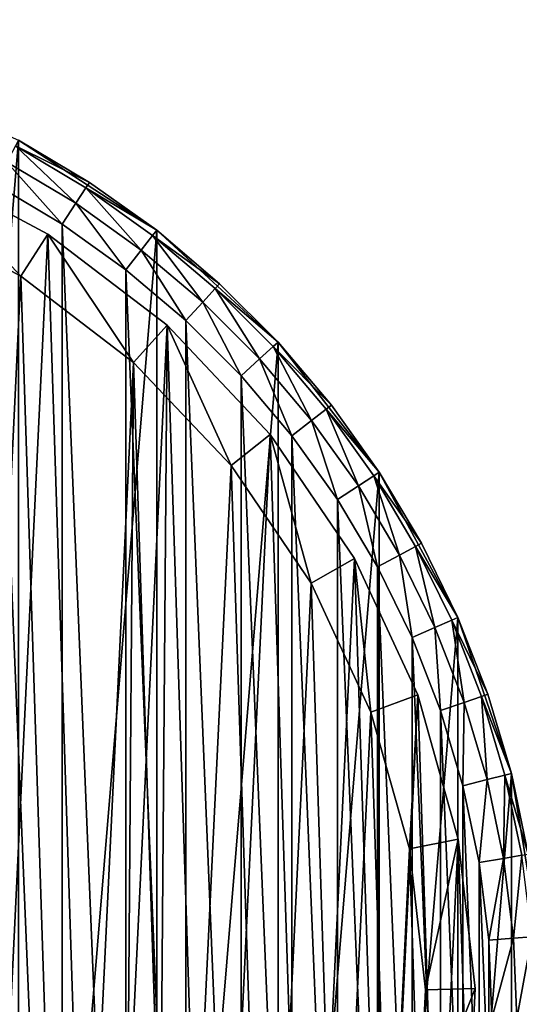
# Model space of a CAD drawing. Header units: millimetres. Extents: x 6 to 986, y -79 to 45.
# Tile 46 of 47: x 925 to 945, y -10 to 29. Entities that reach past the tile are written whole.
import ezdxf

# ---------------------------------------------------------------- set-up
doc = ezdxf.new("R2010")
doc.units = ezdxf.units.MM
doc.header["$LTSCALE"] = 25.4
doc.layers.get('0').update_dxf_attribs({"true_color": 0xff5454})

# ---------------------------------------------------------------- blocks, each defined once
blk = doc.blocks.new('PILLS-V-8262.STL')
at = {"color": 250, "true_color": 0x262626}
mesh = blk.add_polyface(dxfattribs=at)
corners = [(867.024, -1.131, 7.876), (865.937, -14.253, 7.876), (865.937, -7.647, 7.876), (867.024, -20.769, 7.876), (869.169, 5.118, 7.876), (869.169, -27.018, 7.876), (872.313, 10.928, 7.876), (872.313, -32.828, 7.876), (876.371, 16.141, 7.876), (876.371, -38.041, 7.876), (881.232, 20.616, 7.876), (881.232, -42.516, 7.876), (886.762, 24.229, 7.876), (886.762, -46.129, 7.876), (892.812, 26.883, 7.876), (892.812, -48.783, 7.876), (899.216, 28.504, 7.876), (899.216, -50.404, 7.876), (905.8, 29.05, 7.876), (905.8, -50.95, 7.876), (912.384, 28.504, 7.876), (912.384, -50.404, 7.876), (918.788, 26.883, 7.876), (918.788, -48.783, 7.876), (924.838, 24.229, 7.876), (924.838, -46.129, 7.876), (930.369, 20.616, 7.876), (930.369, -42.516, 7.876), (935.229, 16.141, 7.876), (935.229, -38.041, 7.876), (939.287, 10.928, 7.876), (939.287, -32.828, 7.876), (942.431, 5.118, 7.876), (942.431, -27.018, 7.876), (944.576, -1.131, 7.876), (944.576, -20.769, 7.876), (945.663, -7.647, 7.876), (945.663, -14.253, 7.876)]
mesh.append_faces([[corners[k] for k in face] for face in [(0, 1, 2), (35, 36, 37)]], dxfattribs={"vtx0": -1, "color": 250})
mesh.append_faces([[corners[k] for k in face] for face in [(1, 0, 3), (3, 4, 5), (5, 6, 7), (7, 8, 9), (9, 10, 11), (11, 12, 13), (13, 14, 15), (15, 16, 17), (17, 18, 19), (19, 20, 21), (21, 22, 23), (23, 24, 25), (25, 26, 27), (27, 28, 29), (29, 30, 31), (31, 32, 33), (33, 34, 35)]], dxfattribs={"vtx0": -1, "vtx1": -1, "color": 250})
mesh.append_faces([[corners[k] for k in face] for face in [(3, 0, 4), (5, 4, 6), (7, 6, 8), (9, 8, 10), (11, 10, 12), (13, 12, 14), (15, 14, 16), (17, 16, 18), (19, 18, 20), (21, 20, 22), (23, 22, 24), (25, 24, 26), (27, 26, 28), (29, 28, 30), (31, 30, 32), (33, 32, 34), (35, 34, 36)]], dxfattribs={"vtx0": -1, "vtx2": -1, "color": 250})
mesh = blk.add_polyface(dxfattribs=at)
corners = [(867.93, -14.088, 31.275), (867.93, -7.812, 31.275), (867.8, -10.95, 31.275), (868.318, -17.205, 31.275), (868.318, -4.695, 31.275), (868.963, -20.278, 31.275), (868.963, -1.622, 31.275), (869.859, -23.289, 31.275), (869.859, 1.389, 31.275), (871.001, -26.214, 31.275), (871.001, 4.314, 31.275), (872.38, -29.036, 31.275), (872.38, 7.136, 31.275), (873.988, -31.734, 31.275), (873.988, 9.834, 31.275), (875.813, -34.29, 31.275), (875.813, 12.39, 31.275), (877.842, -36.687, 31.275), (877.842, 14.787, 31.275), (880.063, -38.908, 31.275), (880.063, 17.008, 31.275), (882.46, -40.937, 31.275), (882.46, 19.037, 31.275), (885.016, -42.762, 31.275), (885.016, 20.862, 31.275), (887.714, -44.37, 31.275), (887.714, 22.47, 31.275), (890.536, -45.749, 31.275), (890.536, 23.849, 31.275), (893.461, -46.891, 31.275), (893.461, 24.991, 31.275), (896.472, -47.787, 31.275), (896.472, 25.887, 31.275), (899.545, -48.432, 31.275), (899.545, 26.532, 31.275), (902.662, -48.82, 31.275), (902.662, 26.92, 31.275), (905.8, -48.95, 31.275), (905.8, 27.05, 31.275), (908.938, -48.82, 31.275), (908.938, 26.92, 31.275), (912.055, -48.432, 31.275), (912.055, 26.532, 31.275), (915.128, -47.787, 31.275), (915.128, 25.887, 31.275), (918.139, -46.891, 31.275), (918.139, 24.991, 31.275), (921.064, -45.749, 31.275), (921.064, 23.849, 31.275), (923.886, -44.37, 31.275), (923.886, 22.47, 31.275), (926.584, -42.762, 31.275), (926.584, 20.862, 31.275), (929.14, -40.937, 31.275), (929.14, 19.037, 31.275), (931.537, -38.908, 31.275), (931.537, 17.008, 31.275), (933.758, -36.687, 31.275), (933.758, 14.787, 31.275), (935.787, -34.29, 31.275), (935.787, 12.39, 31.275), (937.612, -31.734, 31.275), (937.612, 9.834, 31.275), (939.22, -29.036, 31.275), (939.22, 7.136, 31.275), (940.599, -26.214, 31.275), (940.599, 4.314, 31.275), (941.741, -23.289, 31.275), (941.741, 1.389, 31.275), (942.637, -20.278, 31.275), (942.637, -1.622, 31.275), (943.282, -17.205, 31.275), (943.282, -4.695, 31.275), (943.67, -14.088, 31.275), (943.67, -7.812, 31.275), (943.8, -10.95, 31.275)]
mesh.append_faces([[corners[k] for k in face] for face in [(0, 1, 2), (74, 73, 75)]], dxfattribs={"vtx0": -1, "color": 250})
mesh.append_faces([[corners[k] for k in face] for face in [(1, 3, 4), (4, 5, 6), (6, 7, 8), (8, 9, 10), (10, 11, 12), (12, 13, 14), (14, 15, 16), (16, 17, 18), (18, 19, 20), (20, 21, 22), (22, 23, 24), (24, 25, 26), (26, 27, 28), (28, 29, 30), (30, 31, 32), (32, 33, 34), (34, 35, 36), (36, 37, 38), (38, 39, 40), (40, 41, 42), (42, 43, 44), (44, 45, 46), (46, 47, 48), (48, 49, 50), (50, 51, 52), (52, 53, 54), (54, 55, 56), (56, 57, 58), (58, 59, 60), (60, 61, 62), (62, 63, 64), (64, 65, 66), (66, 67, 68), (68, 69, 70), (70, 71, 72), (72, 73, 74)]], dxfattribs={"vtx0": -1, "vtx1": -1, "color": 250})
mesh.append_faces([[corners[k] for k in face] for face in [(1, 0, 3), (4, 3, 5), (6, 5, 7), (8, 7, 9), (10, 9, 11), (12, 11, 13), (14, 13, 15), (16, 15, 17), (18, 17, 19), (20, 19, 21), (22, 21, 23), (24, 23, 25), (26, 25, 27), (28, 27, 29), (30, 29, 31), (32, 31, 33), (34, 33, 35), (36, 35, 37), (38, 37, 39), (40, 39, 41), (42, 41, 43), (44, 43, 45), (46, 45, 47), (48, 47, 49), (50, 49, 51), (52, 51, 53), (54, 53, 55), (56, 55, 57), (58, 57, 59), (60, 59, 61), (62, 61, 63), (64, 63, 65), (66, 65, 67), (68, 67, 69), (70, 69, 71), (72, 71, 73)]], dxfattribs={"vtx0": -1, "vtx2": -1, "color": 250})
at = {"color": 7, "true_color": 0xffffff}
mesh = blk.add_polyface(dxfattribs=at)
corners = [(868.688, -15.163, 7.221), (869.264, -3.194, 7.221), (868.493, -9.155, 7.221), (869.845, -21.062, 7.221), (870.981, 2.566, 7.221), (871.932, -26.698, 7.221), (873.6, 7.976, 7.221), (874.897, -31.927, 7.221), (877.053, 12.896, 7.221), (878.662, -36.613, 7.221), (881.251, 17.199, 7.221), (883.13, -40.634, 7.221), (886.084, 20.772, 7.221), (888.186, -43.886, 7.221), (891.428, 23.524, 7.221), (893.697, -46.285, 7.221), (897.144, 25.383, 7.221), (899.522, -47.769, 7.221), (903.085, 26.301, 7.221), (905.509, -48.299, 7.221), (909.095, 26.254, 7.221), (911.504, -47.862, 7.221), (915.021, 25.244, 7.221), (917.351, -46.469, 7.221), (920.707, 23.296, 7.221), (922.899, -44.156, 7.221), (926.008, 20.461, 7.221), (928.005, -40.983, 7.221), (930.785, 16.813, 7.221), (930.349, -39.099, 7.221), (932.535, -37.032, 7.221), (934.915, 12.446, 7.221), (936.372, -32.406, 7.221), (938.29, 7.473, 7.221), (939.418, -27.224, 7.221), (940.825, 2.022, 7.221), (941.593, -21.62, 7.221), (942.452, -3.764, 7.221), (942.841, -15.741, 7.221), (943.13, -9.737, 7.221)]
mesh.append_faces([[corners[k] for k in face] for face in [(0, 1, 2), (37, 38, 39)]], dxfattribs={"vtx0": -1, "color": 7})
mesh.append_faces([[corners[k] for k in face] for face in [(1, 3, 4), (4, 5, 6), (6, 7, 8), (8, 9, 10), (10, 11, 12), (12, 13, 14), (14, 15, 16), (16, 17, 18), (18, 19, 20), (20, 21, 22), (22, 23, 24), (24, 25, 26), (26, 27, 28), (28, 30, 31), (31, 32, 33), (33, 34, 35), (35, 36, 37)]], dxfattribs={"vtx0": -1, "vtx1": -1, "color": 7})
mesh.append_faces([[corners[k] for k in face] for face in [(1, 0, 3), (4, 3, 5), (6, 5, 7), (8, 7, 9), (10, 9, 11), (12, 11, 13), (14, 13, 15), (16, 15, 17), (18, 17, 19), (20, 19, 21), (22, 21, 23), (24, 23, 25), (26, 25, 27), (28, 27, 29), (28, 29, 30), (31, 30, 32), (33, 32, 34), (35, 34, 36), (37, 36, 38)]], dxfattribs={"vtx0": -1, "vtx2": -1, "color": 7})
mesh = blk.add_polyface(dxfattribs=at)
corners = [(871.221, -3.61, 0.575), (870.676, -14.938, 0.575), (870.491, -9.252, 0.575), (871.77, -20.52, 0.575), (872.846, 1.842, 0.575), (873.746, -25.855, 0.575), (875.325, 6.963, 0.575), (876.552, -30.804, 0.575), (878.593, 11.62, 0.575), (880.116, -35.239, 0.575), (882.565, 15.692, 0.575), (884.344, -39.044, 0.575), (887.14, 19.074, 0.575), (889.129, -42.122, 0.575), (892.198, 21.678, 0.575), (894.345, -44.393, 0.575), (897.608, 23.438, 0.575), (899.858, -45.797, 0.575), (903.23, 24.306, 0.575), (905.525, -46.299, 0.575), (908.919, 24.262, 0.575), (911.199, -45.885, 0.575), (914.527, 23.306, 0.575), (916.733, -44.567, 0.575), (919.909, 21.462, 0.575), (921.984, -42.378, 0.575), (924.925, 18.779, 0.575), (926.815, -39.375, 0.575), (929.447, 15.327, 0.575), (929.035, -37.592, 0.575), (931.103, -35.636, 0.575), (933.356, 11.193, 0.575), (934.735, -31.257, 0.575), (936.551, 6.486, 0.575), (937.618, -26.353, 0.575), (938.949, 1.328, 0.575), (939.677, -21.049, 0.575), (940.49, -4.149, 0.575), (940.858, -15.484, 0.575), (941.131, -9.802, 0.575)]
mesh.append_faces([[corners[k] for k in face] for face in [(0, 1, 2), (38, 37, 39)]], dxfattribs={"vtx0": -1, "color": 7})
mesh.append_faces([[corners[k] for k in face] for face in [(1, 0, 3), (3, 4, 5), (5, 6, 7), (7, 8, 9), (9, 10, 11), (11, 12, 13), (13, 14, 15), (15, 16, 17), (17, 18, 19), (19, 20, 21), (21, 22, 23), (23, 24, 25), (25, 26, 27), (27, 28, 29), (29, 28, 30), (30, 31, 32), (32, 33, 34), (34, 35, 36), (36, 37, 38)]], dxfattribs={"vtx0": -1, "vtx1": -1, "color": 7})
mesh.append_faces([[corners[k] for k in face] for face in [(3, 0, 4), (5, 4, 6), (7, 6, 8), (9, 8, 10), (11, 10, 12), (13, 12, 14), (15, 14, 16), (17, 16, 18), (19, 18, 20), (21, 20, 22), (23, 22, 24), (25, 24, 26), (27, 26, 28), (30, 28, 31), (32, 31, 33), (34, 33, 35), (36, 35, 37)]], dxfattribs={"vtx0": -1, "vtx2": -1, "color": 7})
at = {"color": 250, "true_color": 0x262626}
mesh = blk.add_polyface(dxfattribs=at)
corners = [(924.71, 23.993, 30.275), (927.678, 22.537, 29.275), (924.838, 24.229, 29.275), (927.531, 22.312, 30.275)]
mesh.append_faces([[corners[k] for k in face] for face in [(0, 1, 2), (1, 0, 3)]], dxfattribs={"vtx0": -1, "color": 250})
mesh = blk.add_polyface(dxfattribs=at)
corners = [(927.678, 22.537, 29.275), (924.838, 24.229, 7.876), (924.838, 24.229, 29.275)]
mesh.append_faces([[corners[k] for k in face] for face in [(0, 1, 2)]], dxfattribs={"color": 250})
mesh = blk.add_polyface(dxfattribs=at)
corners = [(927.678, 22.537, 29.275), (930.369, 20.616, 7.876), (924.838, 24.229, 7.876)]
mesh.append_faces([[corners[k] for k in face] for face in [(0, 1, 2)]], dxfattribs={"color": 250})
mesh = blk.add_polyface(dxfattribs=at)
corners = [(927.131, 21.699, 31.008), (924.71, 23.993, 30.275), (924.362, 23.349, 31.008), (927.531, 22.312, 30.275)]
mesh.append_faces([[corners[k] for k in face] for face in [(0, 1, 2), (1, 0, 3)]], dxfattribs={"vtx0": -1, "color": 250})
at = {"color": 7, "true_color": 0xffffff}
mesh = blk.add_polyface(dxfattribs=at)
corners = [(920.707, 23.296, 2.575), (924.925, 18.779, 0.575), (919.909, 21.462, 0.575), (926.008, 20.461, 2.575)]
mesh.append_faces([[corners[k] for k in face] for face in [(0, 1, 2), (1, 0, 3)]], dxfattribs={"vtx0": -1, "color": 7})
mesh = blk.add_polyface(dxfattribs=at)
corners = [(920.707, 23.296, 7.221), (926.008, 20.461, 2.575), (920.707, 23.296, 2.575), (926.008, 20.461, 7.221)]
mesh.append_faces([[corners[k] for k in face] for face in [(0, 1, 2), (1, 0, 3)]], dxfattribs={"vtx0": -1, "color": 7})
at = {"color": 250, "true_color": 0x262626}
mesh = blk.add_polyface(dxfattribs=at)
corners = [(926.584, 20.862, 31.275), (924.362, 23.349, 31.008), (923.886, 22.47, 31.275), (927.131, 21.699, 31.008)]
mesh.append_faces([[corners[k] for k in face] for face in [(0, 1, 2), (1, 0, 3)]], dxfattribs={"vtx0": -1, "color": 250})
mesh = blk.add_polyface(dxfattribs=at)
corners = [(927.531, 22.312, 30.275), (930.369, 20.616, 29.275), (927.678, 22.537, 29.275), (930.204, 20.404, 30.275)]
mesh.append_faces([[corners[k] for k in face] for face in [(0, 1, 2), (1, 0, 3)]], dxfattribs={"vtx0": -1, "color": 250})
mesh = blk.add_polyface(dxfattribs=at)
corners = [(930.369, 20.616, 29.275), (930.369, 20.616, 7.876), (927.678, 22.537, 29.275)]
mesh.append_faces([[corners[k] for k in face] for face in [(0, 1, 2)]], dxfattribs={"color": 250})
mesh = blk.add_polyface(dxfattribs=at)
corners = [(929.754, 19.826, 31.008), (927.531, 22.312, 30.275), (927.131, 21.699, 31.008), (930.204, 20.404, 30.275)]
mesh.append_faces([[corners[k] for k in face] for face in [(0, 1, 2), (1, 0, 3)]], dxfattribs={"vtx0": -1, "color": 250})
mesh = blk.add_polyface(dxfattribs=at)
corners = [(929.14, 19.037, 31.275), (927.131, 21.699, 31.008), (926.584, 20.862, 31.275), (929.754, 19.826, 31.008)]
mesh.append_faces([[corners[k] for k in face] for face in [(0, 1, 2), (1, 0, 3)]], dxfattribs={"vtx0": -1, "color": 250})
mesh = blk.add_polyface(dxfattribs=at)
corners = [(930.204, 20.404, 30.275), (932.891, 18.479, 29.275), (930.369, 20.616, 29.275), (932.71, 18.282, 30.275)]
mesh.append_faces([[corners[k] for k in face] for face in [(0, 1, 2), (1, 0, 3)]], dxfattribs={"vtx0": -1, "color": 250})
mesh = blk.add_polyface(dxfattribs=at)
corners = [(932.891, 18.479, 29.275), (930.369, 20.616, 7.876), (930.369, 20.616, 29.275)]
mesh.append_faces([[corners[k] for k in face] for face in [(0, 1, 2)]], dxfattribs={"color": 250})
mesh = blk.add_polyface(dxfattribs=at)
corners = [(932.891, 18.479, 29.275), (935.229, 16.141, 7.876), (930.369, 20.616, 7.876)]
mesh.append_faces([[corners[k] for k in face] for face in [(0, 1, 2)]], dxfattribs={"color": 250})
at = {"color": 7, "true_color": 0xffffff}
mesh = blk.add_polyface(dxfattribs=at)
corners = [(926.008, 20.461, 2.575), (929.447, 15.327, 0.575), (924.925, 18.779, 0.575), (930.785, 16.813, 2.575)]
mesh.append_faces([[corners[k] for k in face] for face in [(0, 1, 2), (1, 0, 3)]], dxfattribs={"vtx0": -1, "color": 7})
mesh = blk.add_polyface(dxfattribs=at)
corners = [(926.008, 20.461, 7.221), (930.785, 16.813, 2.575), (926.008, 20.461, 2.575), (930.785, 16.813, 7.221)]
mesh.append_faces([[corners[k] for k in face] for face in [(0, 1, 2), (1, 0, 3)]], dxfattribs={"vtx0": -1, "color": 7})
at = {"color": 250, "true_color": 0x262626}
mesh = blk.add_polyface(dxfattribs=at)
corners = [(932.214, 17.743, 31.008), (930.204, 20.404, 30.275), (929.754, 19.826, 31.008), (932.71, 18.282, 30.275)]
mesh.append_faces([[corners[k] for k in face] for face in [(0, 1, 2), (1, 0, 3)]], dxfattribs={"vtx0": -1, "color": 250})
mesh = blk.add_polyface(dxfattribs=at)
corners = [(931.537, 17.008, 31.275), (929.754, 19.826, 31.008), (929.14, 19.037, 31.275), (932.214, 17.743, 31.008)]
mesh.append_faces([[corners[k] for k in face] for face in [(0, 1, 2), (1, 0, 3)]], dxfattribs={"vtx0": -1, "color": 250})
mesh = blk.add_polyface(dxfattribs=at)
corners = [(934.493, 15.464, 31.008), (932.71, 18.282, 30.275), (932.214, 17.743, 31.008), (935.032, 15.96, 30.275)]
mesh.append_faces([[corners[k] for k in face] for face in [(0, 1, 2), (1, 0, 3)]], dxfattribs={"vtx0": -1, "color": 250})
mesh = blk.add_polyface(dxfattribs=at)
corners = [(932.71, 18.282, 30.275), (935.229, 16.141, 29.275), (932.891, 18.479, 29.275), (935.032, 15.96, 30.275)]
mesh.append_faces([[corners[k] for k in face] for face in [(0, 1, 2), (1, 0, 3)]], dxfattribs={"vtx0": -1, "color": 250})
mesh = blk.add_polyface(dxfattribs=at)
corners = [(935.229, 16.141, 29.275), (935.229, 16.141, 7.876), (932.891, 18.479, 29.275)]
mesh.append_faces([[corners[k] for k in face] for face in [(0, 1, 2)]], dxfattribs={"color": 250})
mesh = blk.add_polyface(dxfattribs=at)
corners = [(933.758, 14.787, 31.275), (932.214, 17.743, 31.008), (931.537, 17.008, 31.275), (934.493, 15.464, 31.008)]
mesh.append_faces([[corners[k] for k in face] for face in [(0, 1, 2), (1, 0, 3)]], dxfattribs={"vtx0": -1, "color": 250})
at = {"color": 7, "true_color": 0xffffff}
mesh = blk.add_polyface(dxfattribs=at)
corners = [(930.785, 16.813, 2.575), (933.356, 11.193, 0.575), (929.447, 15.327, 0.575), (934.915, 12.446, 2.575)]
mesh.append_faces([[corners[k] for k in face] for face in [(0, 1, 2), (1, 0, 3)]], dxfattribs={"vtx0": -1, "color": 7})
mesh = blk.add_polyface(dxfattribs=at)
corners = [(930.785, 16.813, 2.575), (934.915, 12.446, 7.221), (934.915, 12.446, 2.575), (930.785, 16.813, 7.221)]
mesh.append_faces([[corners[k] for k in face] for face in [(0, 1, 2), (1, 0, 3)]], dxfattribs={"vtx0": -1, "color": 7})
at = {"color": 250, "true_color": 0x262626}
mesh = blk.add_polyface(dxfattribs=at)
corners = [(936.576, 13.004, 31.008), (935.032, 15.96, 30.275), (934.493, 15.464, 31.008), (937.154, 13.454, 30.275)]
mesh.append_faces([[corners[k] for k in face] for face in [(0, 1, 2), (1, 0, 3)]], dxfattribs={"vtx0": -1, "color": 250})
mesh = blk.add_polyface(dxfattribs=at)
corners = [(937.366, 13.619, 29.275), (935.032, 15.96, 30.275), (937.154, 13.454, 30.275), (935.229, 16.141, 29.275)]
mesh.append_faces([[corners[k] for k in face] for face in [(0, 1, 2), (1, 0, 3)]], dxfattribs={"vtx0": -1, "color": 250})
mesh = blk.add_polyface(dxfattribs=at)
corners = [(935.229, 16.141, 29.275), (937.366, 13.619, 29.275), (935.229, 16.141, 7.876)]
mesh.append_faces([[corners[k] for k in face] for face in [(0, 1, 2)]], dxfattribs={"color": 250})
mesh = blk.add_polyface(dxfattribs=at)
corners = [(935.229, 16.141, 7.876), (937.366, 13.619, 29.275), (939.287, 10.928, 7.876)]
mesh.append_faces([[corners[k] for k in face] for face in [(0, 1, 2)]], dxfattribs={"color": 250})
mesh = blk.add_polyface(dxfattribs=at)
corners = [(935.787, 12.39, 31.275), (934.493, 15.464, 31.008), (933.758, 14.787, 31.275), (936.576, 13.004, 31.008)]
mesh.append_faces([[corners[k] for k in face] for face in [(0, 1, 2), (1, 0, 3)]], dxfattribs={"vtx0": -1, "color": 250})
mesh = blk.add_polyface(dxfattribs=at)
corners = [(938.449, 10.381, 31.008), (937.154, 13.454, 30.275), (936.576, 13.004, 31.008), (939.062, 10.781, 30.275)]
mesh.append_faces([[corners[k] for k in face] for face in [(0, 1, 2), (1, 0, 3)]], dxfattribs={"vtx0": -1, "color": 250})
mesh = blk.add_polyface(dxfattribs=at)
corners = [(939.287, 10.928, 29.275), (937.154, 13.454, 30.275), (939.062, 10.781, 30.275), (937.366, 13.619, 29.275)]
mesh.append_faces([[corners[k] for k in face] for face in [(0, 1, 2), (1, 0, 3)]], dxfattribs={"vtx0": -1, "color": 250})
mesh = blk.add_polyface(dxfattribs=at)
corners = [(937.366, 13.619, 29.275), (939.287, 10.928, 29.275), (939.287, 10.928, 7.876)]
mesh.append_faces([[corners[k] for k in face] for face in [(0, 1, 2)]], dxfattribs={"color": 250})
mesh = blk.add_polyface(dxfattribs=at)
corners = [(937.612, 9.834, 31.275), (936.576, 13.004, 31.008), (935.787, 12.39, 31.275), (938.449, 10.381, 31.008)]
mesh.append_faces([[corners[k] for k in face] for face in [(0, 1, 2), (1, 0, 3)]], dxfattribs={"vtx0": -1, "color": 250})
at = {"color": 7, "true_color": 0xffffff}
mesh = blk.add_polyface(dxfattribs=at)
corners = [(934.915, 12.446, 2.575), (936.551, 6.486, 0.575), (933.356, 11.193, 0.575), (938.29, 7.473, 2.575)]
mesh.append_faces([[corners[k] for k in face] for face in [(0, 1, 2), (1, 0, 3)]], dxfattribs={"vtx0": -1, "color": 7})
mesh = blk.add_polyface(dxfattribs=at)
corners = [(934.915, 12.446, 2.575), (938.29, 7.473, 7.221), (938.29, 7.473, 2.575), (934.915, 12.446, 7.221)]
mesh.append_faces([[corners[k] for k in face] for face in [(0, 1, 2), (1, 0, 3)]], dxfattribs={"vtx0": -1, "color": 7})
at = {"color": 250, "true_color": 0x262626}
mesh = blk.add_polyface(dxfattribs=at)
corners = [(940.099, 7.612, 31.008), (939.062, 10.781, 30.275), (938.449, 10.381, 31.008), (940.743, 7.96, 30.275)]
mesh.append_faces([[corners[k] for k in face] for face in [(0, 1, 2), (1, 0, 3)]], dxfattribs={"vtx0": -1, "color": 250})
mesh = blk.add_polyface(dxfattribs=at)
corners = [(940.979, 8.088, 29.275), (939.062, 10.781, 30.275), (940.743, 7.96, 30.275), (939.287, 10.928, 29.275)]
mesh.append_faces([[corners[k] for k in face] for face in [(0, 1, 2), (1, 0, 3)]], dxfattribs={"vtx0": -1, "color": 250})
mesh = blk.add_polyface(dxfattribs=at)
corners = [(939.287, 10.928, 29.275), (940.979, 8.088, 29.275), (939.287, 10.928, 7.876)]
mesh.append_faces([[corners[k] for k in face] for face in [(0, 1, 2)]], dxfattribs={"color": 250})
mesh = blk.add_polyface(dxfattribs=at)
corners = [(939.287, 10.928, 7.876), (940.979, 8.088, 29.275), (942.431, 5.118, 7.876)]
mesh.append_faces([[corners[k] for k in face] for face in [(0, 1, 2)]], dxfattribs={"color": 250})
mesh = blk.add_polyface(dxfattribs=at)
corners = [(939.22, 7.136, 31.275), (938.449, 10.381, 31.008), (937.612, 9.834, 31.275), (940.099, 7.612, 31.008)]
mesh.append_faces([[corners[k] for k in face] for face in [(0, 1, 2), (1, 0, 3)]], dxfattribs={"vtx0": -1, "color": 250})
mesh = blk.add_polyface(dxfattribs=at)
corners = [(941.515, 4.716, 31.008), (940.743, 7.96, 30.275), (940.099, 7.612, 31.008), (942.186, 5.01, 30.275)]
mesh.append_faces([[corners[k] for k in face] for face in [(0, 1, 2), (1, 0, 3)]], dxfattribs={"vtx0": -1, "color": 250})
mesh = blk.add_polyface(dxfattribs=at)
corners = [(942.431, 5.118, 29.275), (940.743, 7.96, 30.275), (942.186, 5.01, 30.275), (940.979, 8.088, 29.275)]
mesh.append_faces([[corners[k] for k in face] for face in [(0, 1, 2), (1, 0, 3)]], dxfattribs={"vtx0": -1, "color": 250})
mesh = blk.add_polyface(dxfattribs=at)
corners = [(940.979, 8.088, 29.275), (942.431, 5.118, 29.275), (942.431, 5.118, 7.876)]
mesh.append_faces([[corners[k] for k in face] for face in [(0, 1, 2)]], dxfattribs={"color": 250})
mesh = blk.add_polyface(dxfattribs=at)
corners = [(940.599, 4.314, 31.275), (940.099, 7.612, 31.008), (939.22, 7.136, 31.275), (941.515, 4.716, 31.008)]
mesh.append_faces([[corners[k] for k in face] for face in [(0, 1, 2), (1, 0, 3)]], dxfattribs={"vtx0": -1, "color": 250})
at = {"color": 7, "true_color": 0xffffff}
mesh = blk.add_polyface(dxfattribs=at)
corners = [(938.29, 7.473, 2.575), (938.949, 1.328, 0.575), (936.551, 6.486, 0.575), (940.825, 2.022, 2.575)]
mesh.append_faces([[corners[k] for k in face] for face in [(0, 1, 2), (1, 0, 3)]], dxfattribs={"vtx0": -1, "color": 7})
mesh = blk.add_polyface(dxfattribs=at)
corners = [(938.29, 7.473, 2.575), (940.825, 2.022, 7.221), (940.825, 2.022, 2.575), (938.29, 7.473, 7.221)]
mesh.append_faces([[corners[k] for k in face] for face in [(0, 1, 2), (1, 0, 3)]], dxfattribs={"vtx0": -1, "color": 7})
at = {"color": 250, "true_color": 0x262626}
mesh = blk.add_polyface(dxfattribs=at)
corners = [(942.687, 1.713, 31.008), (942.186, 5.01, 30.275), (941.515, 4.716, 31.008), (943.379, 1.951, 30.275)]
mesh.append_faces([[corners[k] for k in face] for face in [(0, 1, 2), (1, 0, 3)]], dxfattribs={"vtx0": -1, "color": 250})
mesh = blk.add_polyface(dxfattribs=at)
corners = [(943.633, 2.038, 29.275), (942.186, 5.01, 30.275), (943.379, 1.951, 30.275), (942.431, 5.118, 29.275)]
mesh.append_faces([[corners[k] for k in face] for face in [(0, 1, 2), (1, 0, 3)]], dxfattribs={"vtx0": -1, "color": 250})
mesh = blk.add_polyface(dxfattribs=at)
corners = [(942.431, 5.118, 29.275), (943.633, 2.038, 29.275), (942.431, 5.118, 7.876)]
mesh.append_faces([[corners[k] for k in face] for face in [(0, 1, 2)]], dxfattribs={"color": 250})
mesh = blk.add_polyface(dxfattribs=at)
corners = [(942.431, 5.118, 7.876), (943.633, 2.038, 29.275), (944.576, -1.131, 7.876)]
mesh.append_faces([[corners[k] for k in face] for face in [(0, 1, 2)]], dxfattribs={"color": 250})
mesh = blk.add_polyface(dxfattribs=at)
corners = [(941.741, 1.389, 31.275), (941.515, 4.716, 31.008), (940.599, 4.314, 31.275), (942.687, 1.713, 31.008)]
mesh.append_faces([[corners[k] for k in face] for face in [(0, 1, 2), (1, 0, 3)]], dxfattribs={"vtx0": -1, "color": 250})
at = {"color": 7, "true_color": 0xffffff}
mesh = blk.add_polyface(dxfattribs=at)
corners = [(940.825, 2.022, 2.575), (940.49, -4.149, 0.575), (938.949, 1.328, 0.575), (942.452, -3.764, 2.575)]
mesh.append_faces([[corners[k] for k in face] for face in [(0, 1, 2), (1, 0, 3)]], dxfattribs={"vtx0": -1, "color": 7})
mesh = blk.add_polyface(dxfattribs=at)
corners = [(940.825, 2.022, 2.575), (942.452, -3.764, 7.221), (942.452, -3.764, 2.575), (940.825, 2.022, 7.221)]
mesh.append_faces([[corners[k] for k in face] for face in [(0, 1, 2), (1, 0, 3)]], dxfattribs={"vtx0": -1, "color": 7})
at = {"color": 250, "true_color": 0x262626}
mesh = blk.add_polyface(dxfattribs=at)
corners = [(944.576, -1.131, 29.275), (943.379, 1.951, 30.275), (944.316, -1.196, 30.275), (943.633, 2.038, 29.275)]
mesh.append_faces([[corners[k] for k in face] for face in [(0, 1, 2), (1, 0, 3)]], dxfattribs={"vtx0": -1, "color": 250})
mesh = blk.add_polyface(dxfattribs=at)
corners = [(943.633, 2.038, 29.275), (944.576, -1.131, 29.275), (944.576, -1.131, 7.876)]
mesh.append_faces([[corners[k] for k in face] for face in [(0, 1, 2)]], dxfattribs={"color": 250})
mesh = blk.add_polyface(dxfattribs=at)
corners = [(942.637, -1.622, 31.275), (942.687, 1.713, 31.008), (941.741, 1.389, 31.275), (943.607, -1.376, 31.008)]
mesh.append_faces([[corners[k] for k in face] for face in [(0, 1, 2), (1, 0, 3)]], dxfattribs={"vtx0": -1, "color": 250})
mesh = blk.add_polyface(dxfattribs=at)
corners = [(943.607, -1.376, 31.008), (943.379, 1.951, 30.275), (942.687, 1.713, 31.008), (944.316, -1.196, 30.275)]
mesh.append_faces([[corners[k] for k in face] for face in [(0, 1, 2), (1, 0, 3)]], dxfattribs={"vtx0": -1, "color": 250})
mesh = blk.add_polyface(dxfattribs=at)
corners = [(945.254, -4.366, 29.275), (944.316, -1.196, 30.275), (944.99, -4.41, 30.275), (944.576, -1.131, 29.275)]
mesh.append_faces([[corners[k] for k in face] for face in [(0, 1, 2), (1, 0, 3)]], dxfattribs={"vtx0": -1, "color": 250})
mesh = blk.add_polyface(dxfattribs=at)
corners = [(944.576, -1.131, 29.275), (945.254, -4.366, 29.275), (944.576, -1.131, 7.876)]
mesh.append_faces([[corners[k] for k in face] for face in [(0, 1, 2)]], dxfattribs={"color": 250})
mesh = blk.add_polyface(dxfattribs=at)
corners = [(944.576, -1.131, 7.876), (945.254, -4.366, 29.275), (945.663, -7.647, 7.876)]
mesh.append_faces([[corners[k] for k in face] for face in [(0, 1, 2)]], dxfattribs={"color": 250})
mesh = blk.add_polyface(dxfattribs=at)
corners = [(943.282, -4.695, 31.275), (943.607, -1.376, 31.008), (942.637, -1.622, 31.275), (944.268, -4.531, 31.008)]
mesh.append_faces([[corners[k] for k in face] for face in [(0, 1, 2), (1, 0, 3)]], dxfattribs={"vtx0": -1, "color": 250})
mesh = blk.add_polyface(dxfattribs=at)
corners = [(944.268, -4.531, 31.008), (944.316, -1.196, 30.275), (943.607, -1.376, 31.008), (944.99, -4.41, 30.275)]
mesh.append_faces([[corners[k] for k in face] for face in [(0, 1, 2), (1, 0, 3)]], dxfattribs={"vtx0": -1, "color": 250})
at = {"color": 7, "true_color": 0xffffff}
mesh = blk.add_polyface(dxfattribs=at)
corners = [(942.452, -3.764, 2.575), (941.131, -9.802, 0.575), (940.49, -4.149, 0.575), (943.13, -9.737, 2.575)]
mesh.append_faces([[corners[k] for k in face] for face in [(0, 1, 2), (1, 0, 3)]], dxfattribs={"vtx0": -1, "color": 7})
mesh = blk.add_polyface(dxfattribs=at)
corners = [(942.452, -3.764, 2.575), (943.13, -9.737, 7.221), (943.13, -9.737, 2.575), (942.452, -3.764, 7.221)]
mesh.append_faces([[corners[k] for k in face] for face in [(0, 1, 2), (1, 0, 3)]], dxfattribs={"vtx0": -1, "color": 7})
at = {"color": 250, "true_color": 0x262626}
mesh = blk.add_polyface(dxfattribs=at)
corners = [(943.67, -7.812, 31.275), (944.268, -4.531, 31.008), (943.282, -4.695, 31.275), (944.667, -7.729, 31.008)]
mesh.append_faces([[corners[k] for k in face] for face in [(0, 1, 2), (1, 0, 3)]], dxfattribs={"vtx0": -1, "color": 250})
mesh = blk.add_polyface(dxfattribs=at)
corners = [(944.667, -7.729, 31.008), (944.99, -4.41, 30.275), (944.268, -4.531, 31.008), (945.396, -7.669, 30.275)]
mesh.append_faces([[corners[k] for k in face] for face in [(0, 1, 2), (1, 0, 3)]], dxfattribs={"vtx0": -1, "color": 250})
mesh = blk.add_polyface(dxfattribs=at)
corners = [(943.8, -10.95, 31.275), (944.667, -7.729, 31.008), (943.67, -7.812, 31.275), (944.8, -10.95, 31.008)]
mesh.append_faces([[corners[k] for k in face] for face in [(0, 1, 2), (1, 0, 3)]], dxfattribs={"vtx0": -1, "color": 250})
mesh = blk.add_polyface(dxfattribs=at)
corners = [(944.8, -10.95, 31.008), (945.396, -7.669, 30.275), (944.667, -7.729, 31.008), (945.532, -10.95, 30.275)]
mesh.append_faces([[corners[k] for k in face] for face in [(0, 1, 2), (1, 0, 3)]], dxfattribs={"vtx0": -1, "color": 250})
at = {"color": 7, "true_color": 0xffffff}
mesh = blk.add_polyface(dxfattribs=at)
corners = [(940.858, -15.484, 0.575), (943.13, -9.737, 2.575), (942.841, -15.741, 2.575), (941.131, -9.802, 0.575)]
mesh.append_faces([[corners[k] for k in face] for face in [(0, 1, 2), (1, 0, 3)]], dxfattribs={"vtx0": -1, "color": 7})
mesh = blk.add_polyface(dxfattribs=at)
corners = [(943.13, -9.737, 2.575), (942.841, -15.741, 7.221), (942.841, -15.741, 2.575), (943.13, -9.737, 7.221)]
mesh.append_faces([[corners[k] for k in face] for face in [(0, 1, 2), (1, 0, 3)]], dxfattribs={"vtx0": -1, "color": 7})

msp = doc.modelspace()

# ---------------------------------------------------------------- block references
at = {"color": 0}
msp.add_blockref('PILLS-V-8262.STL', (0, 0), dxfattribs=at)

doc.saveas('drawing.dxf')
